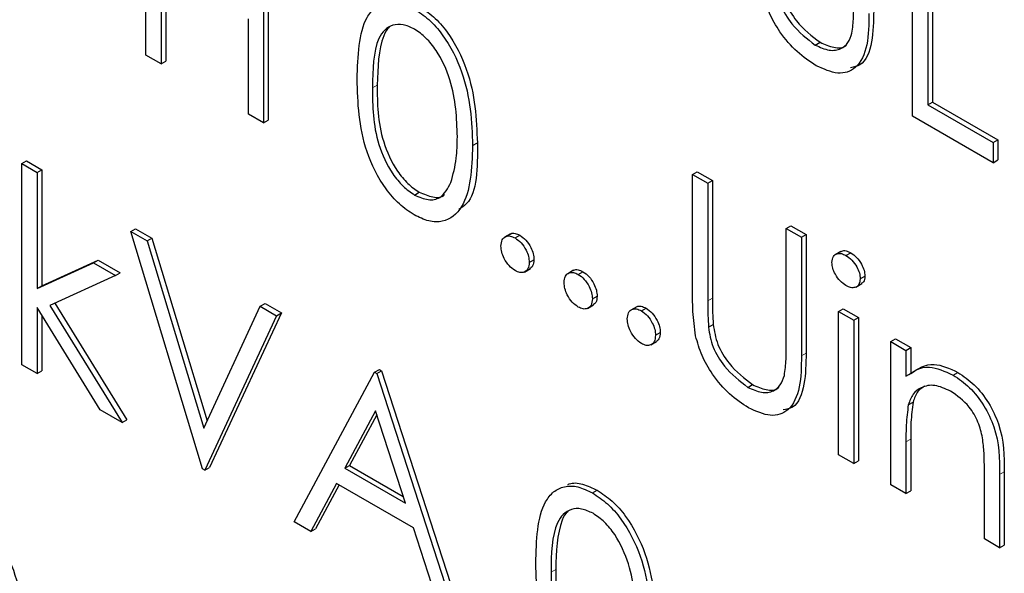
# Paper-space layout 'Blatt2' of a CAD drawing. Header units: millimetres. Extents: x 5 to 418, y 2 to 292.
# Tile 34 of 115: x 115.472 to 116.702, y 184.075 to 184.767. Entities that reach past the tile are written whole.
import ezdxf

# ---------------------------------------------------------------- set-up
doc = ezdxf.new("R2010")
doc.units = ezdxf.units.MM

psp = doc.layouts.new('Blatt2')

# ---------------------------------------------------------------- linework, layer by layer
at = {"color": 7, "linetype": 'Continuous', "lineweight": 25}
for p, q in [((115.6295, 184.7228), (115.6295, 184.9678)), ((116.5869, 184.6465), (116.5869, 184.8914)), ((115.7764, 184.883), (115.7764, 184.638)), ((115.7823, 184.8864), (115.7823, 184.6414)), ((116.6059, 184.8804), (116.6059, 184.6606)), ((116.6118, 184.8838), (116.6118, 184.664)), ((115.6486, 184.8311), (115.6486, 184.7118)), ((115.6545, 184.8277), (115.6545, 184.7152)), ((115.7574, 184.649), (115.7574, 184.7683)), ((116.4655, 184.7354), (116.4714, 184.7388)), ((115.6486, 184.7118), (115.6295, 184.7228)), ((115.6486, 184.7118), (115.6545, 184.7152)), ((116.6059, 184.6606), (116.6118, 184.664)), ((116.6059, 184.6606), (116.6875, 184.6135)), ((116.6118, 184.664), (116.6934, 184.6169)), ((115.7764, 184.638), (115.7574, 184.649)), ((116.6875, 184.5884), (116.5869, 184.6465)), ((115.7764, 184.638), (115.7823, 184.6414)), ((116.0375, 184.6097), (116.0434, 184.6131)), ((116.6875, 184.6135), (116.6934, 184.6169)), ((116.6875, 184.6135), (116.6875, 184.5884)), ((116.6934, 184.6169), (116.6934, 184.5918)), ((115.4745, 184.5872), (115.4804, 184.5906)), ((115.4745, 184.5872), (115.4936, 184.5762)), ((115.4745, 184.336), (115.4745, 184.5872)), ((115.4804, 184.5906), (115.4994, 184.5796)), ((116.6875, 184.5884), (116.6934, 184.5918)), ((115.4936, 184.5762), (115.4994, 184.5796)), ((115.4936, 184.5762), (115.4936, 184.431)), ((115.4994, 184.5796), (115.4994, 184.4344)), ((116.3122, 184.5737), (116.3181, 184.5771)), ((116.3122, 184.5737), (116.3312, 184.5627)), ((116.3122, 184.4257), (116.3122, 184.5737)), ((116.3181, 184.5771), (116.3371, 184.5661)), ((116.3312, 184.5627), (116.3371, 184.5661)), ((116.3312, 184.5627), (116.3312, 184.4159)), ((116.3371, 184.5661), (116.3371, 184.4193)), ((115.9649, 184.548), (115.9708, 184.5514)), ((116.4291, 184.5062), (116.435, 184.5096)), ((116.435, 184.5096), (116.454, 184.4986)), ((115.6105, 184.5024), (115.6164, 184.5058)), ((115.6105, 184.5024), (115.6309, 184.4907)), ((115.7002, 184.2057), (115.6105, 184.5024)), ((115.6164, 184.5058), (115.6368, 184.4941)), ((116.0847, 184.4995), (116.0773, 184.4952)), ((116.0905, 184.4944), (116.0964, 184.4978)), ((116.4291, 184.3594), (116.4291, 184.5062)), ((116.4291, 184.5062), (116.4482, 184.4952)), ((116.4482, 184.4952), (116.454, 184.4986)), ((116.454, 184.4986), (116.454, 184.3506)), ((115.6309, 184.4907), (115.6368, 184.4941)), ((115.6309, 184.4907), (115.7016, 184.2568)), ((115.6368, 184.4941), (115.7058, 184.2658)), ((116.4482, 184.4952), (116.4482, 184.3472)), ((116.4975, 184.4776), (116.4901, 184.4734)), ((116.5038, 184.4725), (116.5097, 184.4759)), ((115.4936, 184.431), (115.5641, 184.4633)), ((115.4994, 184.4344), (115.57, 184.4667)), ((115.5641, 184.4633), (115.57, 184.4667)), ((115.5641, 184.4633), (115.5915, 184.4475)), ((115.57, 184.4667), (115.5974, 184.4509)), ((116.1082, 184.4637), (116.1141, 184.4671)), ((115.5915, 184.4475), (115.5096, 184.4099)), ((115.5915, 184.4475), (115.5974, 184.4509)), ((116.1022, 184.4518), (116.1096, 184.4561)), ((116.1635, 184.4539), (116.1562, 184.4497)), ((116.1694, 184.4488), (116.1753, 184.4522)), ((116.5163, 184.433), (116.5237, 184.4373)), ((116.5216, 184.4433), (116.5275, 184.4467)), ((115.4936, 184.431), (115.4994, 184.4344)), ((115.5158, 184.4128), (115.6055, 184.2671)), ((115.7723, 184.409), (115.7782, 184.4124)), ((115.7782, 184.4124), (115.7986, 184.4006)), ((116.1811, 184.4063), (116.1884, 184.4106)), ((116.1871, 184.4182), (116.193, 184.4216)), ((115.5723, 184.2795), (115.4936, 184.4075)), ((115.4936, 184.4075), (115.4936, 184.325)), ((115.5096, 184.4099), (115.5996, 184.2637)), ((115.7016, 184.2568), (115.7723, 184.409)), ((115.7986, 184.4006), (115.7089, 184.2075)), ((115.7723, 184.409), (115.7927, 184.3972)), ((115.7927, 184.3972), (115.7986, 184.4006)), ((116.2424, 184.4084), (116.235, 184.4042)), ((116.2483, 184.4033), (116.2541, 184.4067)), ((116.4944, 184.4025), (116.5003, 184.4059)), ((116.4944, 184.4025), (116.5134, 184.3915)), ((116.4944, 184.2235), (116.4944, 184.4025)), ((116.5003, 184.4059), (116.5193, 184.3949)), ((115.4994, 184.3979), (115.4994, 184.3284)), ((115.7927, 184.3972), (115.703, 184.2041)), ((116.3321, 184.3828), (116.3379, 184.3862)), ((116.5134, 184.3915), (116.5193, 184.3949)), ((116.5134, 184.3915), (116.5134, 184.2125)), ((116.5193, 184.3949), (116.5193, 184.2159)), ((116.2659, 184.3727), (116.2718, 184.3761)), ((116.2599, 184.3608), (116.2673, 184.365)), ((116.5597, 184.3649), (116.5655, 184.3683)), ((116.5597, 184.3649), (116.5787, 184.3539)), ((116.5597, 184.1858), (116.5597, 184.3649)), ((116.5655, 184.3683), (116.5846, 184.3573)), ((116.5787, 184.3539), (116.5846, 184.3573)), ((116.5787, 184.3539), (116.5787, 184.3216)), ((116.5846, 184.3573), (116.5846, 184.325)), ((115.4936, 184.325), (115.4745, 184.336)), ((115.4936, 184.325), (115.4994, 184.3284)), ((115.8145, 184.1397), (115.9151, 184.3266)), ((115.9151, 184.3266), (115.921, 184.33)), ((115.9151, 184.3266), (115.9178, 184.325)), ((115.9178, 184.325), (115.9237, 184.3284)), ((115.9178, 184.325), (116.0157, 184.0235)), ((115.921, 184.33), (115.9237, 184.3284)), ((115.9237, 184.3284), (116.0216, 184.0269)), ((116.6377, 184.323), (116.6436, 184.3264)), ((116.3812, 184.3077), (116.3871, 184.3111)), ((116.5816, 184.2859), (116.5875, 184.2893)), ((115.5996, 184.2637), (115.5723, 184.2795)), ((115.9162, 184.2782), (115.8778, 184.2068)), ((115.9536, 184.163), (115.9162, 184.2782)), ((115.5996, 184.2637), (115.6055, 184.2671)), ((115.9178, 184.2735), (115.8837, 184.2102)), ((116.5787, 184.2396), (116.5787, 184.1749)), ((116.5846, 184.243), (116.5846, 184.1783)), ((116.5134, 184.2125), (116.4944, 184.2235)), ((116.5134, 184.2125), (116.5193, 184.2159)), ((115.703, 184.2041), (115.7002, 184.2057)), ((115.703, 184.2041), (115.7089, 184.2075)), ((115.8778, 184.2068), (115.8837, 184.2102)), ((115.8778, 184.2068), (115.9536, 184.163)), ((115.8837, 184.2102), (115.9509, 184.1714)), ((116.6766, 184.1183), (116.6766, 184.2025)), ((116.7015, 184.2022), (116.7015, 184.1107)), ((116.6956, 184.1988), (116.6956, 184.1073)), ((115.8675, 184.1876), (115.8353, 184.1277)), ((115.8706, 184.1858), (115.8411, 184.1311)), ((115.9637, 184.1321), (115.8675, 184.1876)), ((116.1873, 184.1757), (116.1932, 184.1791)), ((116.5787, 184.1749), (116.5597, 184.1858)), ((116.5787, 184.1749), (116.5846, 184.1783)), ((115.8353, 184.1277), (115.8145, 184.1397)), ((115.8353, 184.1277), (115.8411, 184.1311)), ((115.995, 184.0355), (115.9637, 184.1321)), ((116.6956, 184.1073), (116.6766, 184.1183)), ((116.6956, 184.1073), (116.7015, 184.1107))]:
    psp.add_line(p, q, dxfattribs=at)
at = {"color": 7, "linetype": 'Continuous', "lineweight": 18}
for p, q in [((115.9124, 184.682), (115.9183, 184.6854)), ((116.3312, 184.4159), (116.3371, 184.4193)), ((116.4482, 184.3472), (116.454, 184.3506)), ((116.5787, 184.2396), (116.5846, 184.243)), ((116.6956, 184.1988), (116.7015, 184.2022)), ((116.1354, 184.0769), (116.1413, 184.0803))]:
    psp.add_line(p, q, dxfattribs=at)
at = {"color": 7, "linetype": 'Continuous', "lineweight": 25}
for points, knots in [([(116.4164, 184.8105), (116.4177, 184.8022), (116.4204, 184.7857), (116.4386, 184.756), (116.4553, 184.7432), (116.4655, 184.7354)], [0, 0, 0, 0, 0.281057, 0.560821, 1, 1, 1, 1]), ([(116.4223, 184.8139), (116.4236, 184.8056), (116.4263, 184.7891), (116.4445, 184.7594), (116.4612, 184.7466), (116.4714, 184.7388)], [0, 0, 0, 0, 0.281057, 0.560821, 1, 1, 1, 1]), ([(116.4666, 184.7096), (116.4585, 184.7149), (116.4424, 184.7255), (116.4221, 184.7494), (116.4072, 184.7751), (116.4026, 184.7914), (116.4003, 184.7996)], [0, 0, 0, 0, 0.2802208, 0.5599142, 0.7799519, 1, 1, 1, 1]), ([(115.8933, 184.6929), (115.8942, 184.7217), (115.8952, 184.7577), (115.915, 184.7831), (115.9287, 184.7897), (115.9457, 184.7898), (115.9581, 184.7838), (115.9643, 184.7808)], [0, 0, 0, 0, 0.498702, 0.6241765, 0.7494675, 0.8747453, 1, 1, 1, 1]), ([(115.9643, 184.7808), (115.9705, 184.7766), (115.983, 184.7683), (116.0058, 184.7423), (116.0344, 184.6849), (116.0363, 184.6398), (116.0375, 184.6097)], [0, 0, 0, 0, 0.1256, 0.251197, 0.500581, 1, 1, 1, 1]), ([(115.9702, 184.7842), (115.9764, 184.78), (115.9889, 184.7717), (116.0117, 184.7457), (116.0403, 184.6883), (116.0422, 184.6432), (116.0434, 184.6131)], [0, 0, 0, 0, 0.1256, 0.251197, 0.500581, 1, 1, 1, 1]), ([(116.5113, 184.7503), (116.5121, 184.7569), (116.5135, 184.7687), (116.5134, 184.7814), (116.5134, 184.787)], [0, 0, 0, 0, 0.559624, 1, 1, 1, 1]), ([(116.5325, 184.7749), (116.5323, 184.7613), (116.5319, 184.7344), (116.5191, 184.7056), (116.4944, 184.697), (116.4758, 184.7054), (116.4666, 184.7096)], [0, 0, 0, 0, 0.281655, 0.560111, 0.78008, 1, 1, 1, 1]), ([(116.5384, 184.7783), (116.5381, 184.765), (116.5375, 184.7385), (116.5276, 184.7107), (116.5137, 184.7079), (116.5096, 184.707)], [0, 0, 0, 0, 0.4156701, 0.8266196, 1, 1, 1, 1]), ([(115.9649, 184.7553), (115.96, 184.7576), (115.9503, 184.762), (115.9374, 184.7609), (115.9271, 184.7548), (115.9131, 184.733), (115.9127, 184.7047), (115.9124, 184.682)], [0, 0, 0, 0, 0.125139, 0.250418, 0.375519, 0.500847, 1, 1, 1, 1]), ([(115.9338, 184.7575), (115.9337, 184.7575), (115.9302, 184.7554), (115.9199, 184.735), (115.919, 184.7074), (115.9183, 184.6854)], [0, 0, 0, 0, 0.004517, 0.204302, 1, 1, 1, 1]), ([(116.0184, 184.6208), (116.0177, 184.644), (116.0165, 184.6787), (115.9966, 184.7238), (115.9795, 184.7451), (115.9698, 184.7519), (115.9649, 184.7553)], [0, 0, 0, 0, 0.500072, 0.749021, 0.874598, 1, 1, 1, 1]), ([(116.4655, 184.7354), (116.4713, 184.7327), (116.483, 184.7274), (116.4972, 184.7296), (116.5068, 184.7377), (116.5098, 184.7461), (116.5113, 184.7503)], [0, 0, 0, 0, 0.279787, 0.559377, 0.779569, 1, 1, 1, 1]), ([(116.4714, 184.7388), (116.4771, 184.7362), (116.4887, 184.7312), (116.5003, 184.7316), (116.5042, 184.7352), (116.5046, 184.7355)], [0, 0, 0, 0, 0.473792, 0.947251, 1, 1, 1, 1]), ([(115.9643, 184.5233), (115.9581, 184.5274), (115.9457, 184.5357), (115.9232, 184.5616), (115.8953, 184.6188), (115.8941, 184.6632), (115.8933, 184.6929)], [0, 0, 0, 0, 0.125551, 0.25109, 0.50025, 1, 1, 1, 1]), ([(115.9124, 184.682), (115.9125, 184.659), (115.9128, 184.6246), (115.9331, 184.5794), (115.9503, 184.5582), (115.9601, 184.5514), (115.9649, 184.548)], [0, 0, 0, 0, 0.500291, 0.749086, 0.874606, 1, 1, 1, 1]), ([(115.9183, 184.6854), (115.9184, 184.6624), (115.9187, 184.628), (115.939, 184.5828), (115.9562, 184.5616), (115.9659, 184.5548), (115.9708, 184.5514)], [0, 0, 0, 0, 0.500291, 0.749086, 0.874606, 1, 1, 1, 1]), ([(116.0104, 184.5638), (116.0131, 184.5735), (116.0179, 184.5909), (116.0183, 184.6116), (116.0184, 184.6208)], [0, 0, 0, 0, 0.559599, 1, 1, 1, 1]), ([(116.0375, 184.6097), (116.0363, 184.581), (116.0345, 184.5379), (116.0057, 184.5139), (115.983, 184.5142), (115.9705, 184.5203), (115.9643, 184.5233)], [0, 0, 0, 0, 0.499407, 0.748743, 0.874372, 1, 1, 1, 1]), ([(116.0434, 184.6131), (116.0436, 184.5822), (116.0439, 184.5454), (116.0236, 184.532), (116.0203, 184.5299)], [0, 0, 0, 0, 0.8382498, 1, 1, 1, 1]), ([(115.9649, 184.548), (115.9707, 184.5455), (115.9823, 184.5405), (116.0002, 184.5442), (116.0065, 184.5564), (116.0104, 184.5638)], [0, 0, 0, 0, 0.280257, 0.560781, 1, 1, 1, 1]), ([(115.9708, 184.5514), (115.9765, 184.5491), (115.9878, 184.5445), (115.9994, 184.5445), (116.0024, 184.5487), (116.0025, 184.5488)], [0, 0, 0, 0, 0.492383, 0.985234, 1, 1, 1, 1]), ([(116.0728, 184.4842), (116.0731, 184.487), (116.0738, 184.4926), (116.0786, 184.4965), (116.0844, 184.4973), (116.0885, 184.4953), (116.0905, 184.4944)], [0, 0, 0, 0, 0.279576, 0.559284, 0.779552, 1, 1, 1, 1]), ([(116.0841, 184.4987), (116.0845, 184.499), (116.086, 184.5006), (116.0904, 184.5005), (116.0944, 184.4987), (116.0964, 184.4978)], [0, 0, 0, 0, 0.116538, 0.55809, 1, 1, 1, 1]), ([(116.0964, 184.4978), (116.099, 184.4959), (116.1043, 184.4922), (116.11, 184.4833), (116.1136, 184.4745), (116.1139, 184.4696), (116.1141, 184.4671)], [0, 0, 0, 0, 0.279602, 0.559212, 0.779475, 1, 1, 1, 1]), ([(116.0905, 184.4944), (116.0931, 184.4925), (116.0984, 184.4888), (116.1041, 184.4799), (116.1077, 184.4711), (116.108, 184.4662), (116.1082, 184.4637)], [0, 0, 0, 0, 0.279602, 0.559212, 0.779475, 1, 1, 1, 1]), ([(116.0905, 184.4535), (116.0879, 184.4554), (116.0827, 184.4591), (116.077, 184.468), (116.0734, 184.4767), (116.073, 184.4817), (116.0728, 184.4842)], [0, 0, 0, 0, 0.279581, 0.559143, 0.779575, 1, 1, 1, 1]), ([(116.4862, 184.4637), (116.4866, 184.4664), (116.4873, 184.4718), (116.4922, 184.475), (116.4979, 184.4753), (116.5018, 184.4734), (116.5038, 184.4725)], [0, 0, 0, 0, 0.279289, 0.558897, 0.779452, 1, 1, 1, 1]), ([(116.497, 184.4767), (116.4976, 184.4772), (116.4993, 184.4788), (116.5039, 184.4786), (116.5078, 184.4768), (116.5097, 184.4759)], [0, 0, 0, 0, 0.183763, 0.591888, 1, 1, 1, 1]), ([(116.5038, 184.4725), (116.5063, 184.4707), (116.5114, 184.4672), (116.5172, 184.4589), (116.521, 184.4505), (116.5214, 184.4457), (116.5216, 184.4433)], [0, 0, 0, 0, 0.279869, 0.559866, 0.779911, 1, 1, 1, 1]), ([(116.5097, 184.4759), (116.5122, 184.4741), (116.5173, 184.4706), (116.5231, 184.4623), (116.5268, 184.4539), (116.5273, 184.4491), (116.5275, 184.4467)], [0, 0, 0, 0, 0.279869, 0.559866, 0.779911, 1, 1, 1, 1]), ([(116.1082, 184.4637), (116.1079, 184.4609), (116.1073, 184.4552), (116.1024, 184.4514), (116.0967, 184.4506), (116.0926, 184.4526), (116.0905, 184.4535)], [0, 0, 0, 0, 0.279469, 0.559358, 0.779674, 1, 1, 1, 1]), ([(116.1141, 184.4671), (116.1138, 184.4642), (116.1134, 184.459), (116.1101, 184.4569), (116.1086, 184.456)], [0, 0, 0, 0, 0.554441, 1, 1, 1, 1]), ([(116.5038, 184.4348), (116.5013, 184.4365), (116.4964, 184.44), (116.4906, 184.4482), (116.4869, 184.4565), (116.4864, 184.4613), (116.4862, 184.4637)], [0, 0, 0, 0, 0.279784, 0.559698, 0.779921, 1, 1, 1, 1]), ([(116.1517, 184.4386), (116.152, 184.4415), (116.1526, 184.4471), (116.1574, 184.451), (116.1632, 184.4518), (116.1673, 184.4498), (116.1694, 184.4488)], [0, 0, 0, 0, 0.279576, 0.559284, 0.779552, 1, 1, 1, 1]), ([(116.163, 184.4532), (116.1633, 184.4535), (116.1648, 184.455), (116.1692, 184.455), (116.1733, 184.4532), (116.1753, 184.4522)], [0, 0, 0, 0, 0.116538, 0.55809, 1, 1, 1, 1]), ([(116.1694, 184.4488), (116.172, 184.447), (116.1772, 184.4433), (116.1829, 184.4344), (116.1866, 184.4256), (116.1869, 184.4207), (116.1871, 184.4182)], [0, 0, 0, 0, 0.279602, 0.559212, 0.779475, 1, 1, 1, 1]), ([(116.1753, 184.4522), (116.1779, 184.4504), (116.1831, 184.4467), (116.1888, 184.4378), (116.1925, 184.429), (116.1928, 184.4241), (116.193, 184.4216)], [0, 0, 0, 0, 0.279602, 0.559212, 0.779475, 1, 1, 1, 1]), ([(116.1694, 184.408), (116.1668, 184.4099), (116.1616, 184.4136), (116.1558, 184.4225), (116.1523, 184.4312), (116.1519, 184.4361), (116.1517, 184.4386)], [0, 0, 0, 0, 0.279581, 0.559143, 0.779575, 1, 1, 1, 1]), ([(116.5216, 184.4433), (116.5212, 184.4406), (116.5205, 184.4352), (116.5154, 184.4322), (116.5097, 184.4319), (116.5058, 184.4338), (116.5038, 184.4348)], [0, 0, 0, 0, 0.27916, 0.558862, 0.779356, 1, 1, 1, 1]), ([(116.5275, 184.4467), (116.5272, 184.4439), (116.5267, 184.4394), (116.5238, 184.4379), (116.5227, 184.4373)], [0, 0, 0, 0, 0.622941, 1, 1, 1, 1]), ([(116.316, 184.3719), (116.3146, 184.3823), (116.3122, 184.4008), (116.3122, 184.4181), (116.3122, 184.4257)], [0, 0, 0, 0, 0.5594986, 1, 1, 1, 1]), ([(116.1871, 184.4182), (116.1868, 184.4154), (116.1861, 184.4097), (116.1813, 184.4059), (116.1755, 184.4051), (116.1714, 184.407), (116.1694, 184.408)], [0, 0, 0, 0, 0.279469, 0.559358, 0.779674, 1, 1, 1, 1]), ([(116.193, 184.4216), (116.1927, 184.4187), (116.1922, 184.4134), (116.189, 184.4114), (116.1875, 184.4104)], [0, 0, 0, 0, 0.554441, 1, 1, 1, 1]), ([(116.3312, 184.4159), (116.3312, 184.4098), (116.3312, 184.399), (116.3318, 184.3878), (116.3321, 184.3828)], [0, 0, 0, 0, 0.5601244, 1, 1, 1, 1]), ([(116.3371, 184.4193), (116.3371, 184.4132), (116.337, 184.4024), (116.3377, 184.3912), (116.3379, 184.3862)], [0, 0, 0, 0, 0.5601244, 1, 1, 1, 1]), ([(116.2306, 184.3931), (116.2309, 184.3959), (116.2315, 184.4016), (116.2363, 184.4055), (116.2421, 184.4062), (116.2462, 184.4043), (116.2483, 184.4033)], [0, 0, 0, 0, 0.279576, 0.559284, 0.779552, 1, 1, 1, 1]), ([(116.2419, 184.4077), (116.2422, 184.408), (116.2437, 184.4095), (116.2481, 184.4095), (116.2521, 184.4076), (116.2541, 184.4067)], [0, 0, 0, 0, 0.116538, 0.55809, 1, 1, 1, 1]), ([(116.2483, 184.4033), (116.2509, 184.4014), (116.2561, 184.3977), (116.2618, 184.3888), (116.2654, 184.3801), (116.2658, 184.3751), (116.2659, 184.3727)], [0, 0, 0, 0, 0.279602, 0.559212, 0.779475, 1, 1, 1, 1]), ([(116.2541, 184.4067), (116.2568, 184.4048), (116.262, 184.4011), (116.2677, 184.3922), (116.2713, 184.3835), (116.2717, 184.3786), (116.2718, 184.3761)], [0, 0, 0, 0, 0.279602, 0.559212, 0.779475, 1, 1, 1, 1]), ([(116.2483, 184.3625), (116.2457, 184.3643), (116.2405, 184.3681), (116.2347, 184.377), (116.2312, 184.3857), (116.2308, 184.3906), (116.2306, 184.3931)], [0, 0, 0, 0, 0.279581, 0.559143, 0.779575, 1, 1, 1, 1]), ([(116.3379, 184.3862), (116.3393, 184.378), (116.342, 184.3615), (116.3602, 184.3317), (116.3769, 184.3189), (116.3871, 184.3111)], [0, 0, 0, 0, 0.281057, 0.560821, 1, 1, 1, 1]), ([(116.2718, 184.3761), (116.2716, 184.3732), (116.2711, 184.3679), (116.2678, 184.3658), (116.2664, 184.3649)], [0, 0, 0, 0, 0.5544413, 1, 1, 1, 1]), ([(116.3321, 184.3828), (116.3334, 184.3746), (116.3361, 184.3581), (116.3543, 184.3283), (116.371, 184.3155), (116.3812, 184.3077)], [0, 0, 0, 0, 0.281057, 0.560821, 1, 1, 1, 1]), ([(116.2659, 184.3727), (116.2656, 184.3698), (116.265, 184.3642), (116.2602, 184.3603), (116.2544, 184.3596), (116.2503, 184.3615), (116.2483, 184.3625)], [0, 0, 0, 0, 0.279469, 0.559358, 0.779674, 1, 1, 1, 1]), ([(116.3822, 184.282), (116.3742, 184.2873), (116.3581, 184.2978), (116.3378, 184.3217), (116.3229, 184.3474), (116.3183, 184.3638), (116.316, 184.3719)], [0, 0, 0, 0, 0.280221, 0.559914, 0.779952, 1, 1, 1, 1]), ([(116.454, 184.3506), (116.4538, 184.3373), (116.4532, 184.3109), (116.4433, 184.2831), (116.4294, 184.2802), (116.4253, 184.2794)], [0, 0, 0, 0, 0.41567, 0.82662, 1, 1, 1, 1]), ([(116.4269, 184.3226), (116.4277, 184.3292), (116.4292, 184.341), (116.4291, 184.3538), (116.4291, 184.3594)], [0, 0, 0, 0, 0.559624, 1, 1, 1, 1]), ([(116.4482, 184.3472), (116.448, 184.3337), (116.4476, 184.3067), (116.4348, 184.278), (116.4101, 184.2693), (116.3915, 184.2778), (116.3822, 184.282)], [0, 0, 0, 0, 0.281655, 0.560111, 0.78008, 1, 1, 1, 1]), ([(116.5846, 184.325), (116.5936, 184.331), (116.6098, 184.3418), (116.6332, 184.3311), (116.6436, 184.3264)], [0, 0, 0, 0, 0.559141, 1, 1, 1, 1]), ([(116.5787, 184.3216), (116.5877, 184.3276), (116.6039, 184.3384), (116.6273, 184.3277), (116.6377, 184.323)], [0, 0, 0, 0, 0.559141, 1, 1, 1, 1]), ([(116.6436, 184.3264), (116.6505, 184.3216), (116.6644, 184.3122), (116.6827, 184.2888), (116.7012, 184.2495), (116.7014, 184.2217), (116.7015, 184.2022)], [0, 0, 0, 0, 0.1870208, 0.3738905, 0.5606099, 1, 1, 1, 1]), ([(116.3812, 184.3077), (116.387, 184.3051), (116.3987, 184.2998), (116.4129, 184.302), (116.4225, 184.31), (116.4255, 184.3184), (116.4269, 184.3226)], [0, 0, 0, 0, 0.279787, 0.559377, 0.779569, 1, 1, 1, 1]), ([(116.6377, 184.323), (116.6446, 184.3182), (116.6585, 184.3088), (116.6768, 184.2854), (116.6953, 184.2461), (116.6955, 184.2183), (116.6956, 184.1988)], [0, 0, 0, 0, 0.1870208, 0.3738905, 0.5606099, 1, 1, 1, 1]), ([(116.3871, 184.3111), (116.3928, 184.3086), (116.4044, 184.3035), (116.416, 184.3039), (116.4199, 184.3075), (116.4203, 184.3079)], [0, 0, 0, 0, 0.473792, 0.947251, 1, 1, 1, 1]), ([(116.6344, 184.3029), (116.6276, 184.306), (116.6142, 184.3121), (116.5984, 184.3086), (116.587, 184.3001), (116.5834, 184.2907), (116.5816, 184.2859)], [0, 0, 0, 0, 0.279553, 0.559373, 0.779703, 1, 1, 1, 1]), ([(116.602, 184.3091), (116.599, 184.3072), (116.5923, 184.303), (116.5892, 184.2942), (116.5875, 184.2893)], [0, 0, 0, 0, 0.4498574, 1, 1, 1, 1]), ([(116.6743, 184.2446), (116.6728, 184.2511), (116.6698, 184.2643), (116.656, 184.2879), (116.6426, 184.2972), (116.6344, 184.3029)], [0, 0, 0, 0, 0.281192, 0.561331, 1, 1, 1, 1]), ([(116.5875, 184.2893), (116.5865, 184.281), (116.5846, 184.2662), (116.5846, 184.2501), (116.5846, 184.243)], [0, 0, 0, 0, 0.559658, 1, 1, 1, 1]), ([(116.5816, 184.2859), (116.5806, 184.2776), (116.5787, 184.2628), (116.5787, 184.2467), (116.5787, 184.2396)], [0, 0, 0, 0, 0.559658, 1, 1, 1, 1]), ([(116.6766, 184.2025), (116.6766, 184.2102), (116.6767, 184.2238), (116.6751, 184.2382), (116.6743, 184.2446)], [0, 0, 0, 0, 0.560255, 1, 1, 1, 1]), ([(116.1164, 184.0878), (116.1172, 184.1166), (116.1182, 184.1526), (116.138, 184.178), (116.1517, 184.1847), (116.1687, 184.1847), (116.1811, 184.1787), (116.1873, 184.1757)], [0, 0, 0, 0, 0.498702, 0.624177, 0.749467, 0.874745, 1, 1, 1, 1]), ([(116.1565, 184.1862), (116.157, 184.1864), (116.1621, 184.189), (116.1748, 184.1878), (116.187, 184.182), (116.1932, 184.1791)], [0, 0, 0, 0, 0.0579693, 0.5290281, 1, 1, 1, 1]), ([(116.1932, 184.1791), (116.1994, 184.175), (116.2119, 184.1666), (116.2347, 184.1407), (116.2633, 184.0833), (116.2652, 184.0381), (116.2664, 184.008)], [0, 0, 0, 0, 0.1256, 0.251197, 0.500581, 1, 1, 1, 1]), ([(116.1873, 184.1757), (116.1935, 184.1716), (116.206, 184.1632), (116.2288, 184.1373), (116.2574, 184.0799), (116.2593, 184.0347), (116.2605, 184.0046)], [0, 0, 0, 0, 0.1256, 0.251197, 0.500581, 1, 1, 1, 1]), ([(115.4045, 184.1581), (115.4107, 184.154), (115.4232, 184.1456), (115.446, 184.1197), (115.4746, 184.0622), (115.4765, 184.0171), (115.4777, 183.987)], [0, 0, 0, 0, 0.1256, 0.251197, 0.500581, 1, 1, 1, 1]), ([(116.1879, 184.1503), (116.1831, 184.1525), (116.1733, 184.157), (116.1604, 184.1558), (116.1501, 184.1497), (116.1361, 184.128), (116.1357, 184.0996), (116.1354, 184.0769)], [0, 0, 0, 0, 0.125139, 0.250418, 0.375519, 0.500847, 1, 1, 1, 1]), ([(116.1568, 184.1525), (116.1567, 184.1524), (116.1532, 184.1504), (116.1429, 184.1299), (116.142, 184.1024), (116.1413, 184.0803)], [0, 0, 0, 0, 0.004517, 0.204302, 1, 1, 1, 1]), ([(116.2415, 184.0157), (116.2407, 184.0389), (116.2395, 184.0736), (116.2196, 184.1188), (116.2025, 184.1401), (116.1928, 184.1469), (116.1879, 184.1503)], [0, 0, 0, 0, 0.500072, 0.749021, 0.874598, 1, 1, 1, 1]), ([(116.1873, 183.9182), (116.1811, 183.9224), (116.1687, 183.9307), (116.1462, 183.9565), (116.1183, 184.0138), (116.1171, 184.0582), (116.1164, 184.0878)], [0, 0, 0, 0, 0.125551, 0.25109, 0.50025, 1, 1, 1, 1]), ([(116.1413, 184.0803), (116.1414, 184.0573), (116.1417, 184.0229), (116.162, 183.9777), (116.1792, 183.9566), (116.189, 183.9498), (116.1938, 183.9464)], [0, 0, 0, 0, 0.500291, 0.749086, 0.874606, 1, 1, 1, 1]), ([(116.1354, 184.0769), (116.1355, 184.0539), (116.1358, 184.0195), (116.1562, 183.9743), (116.1734, 183.9532), (116.1831, 183.9464), (116.1879, 183.943)], [0, 0, 0, 0, 0.500291, 0.749086, 0.874606, 1, 1, 1, 1])]:
    psp.add_open_spline(points, degree=3, knots=knots, dxfattribs=at)

doc.saveas('drawing.dxf')
